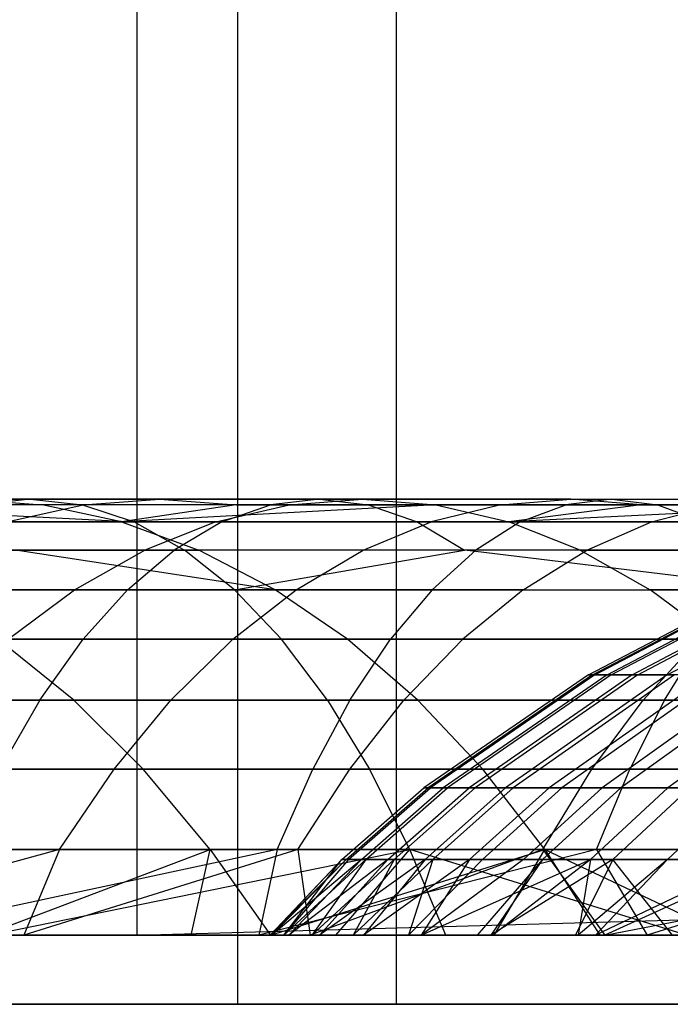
# Model space of a CAD drawing. Extents: x 0.1 to 12.1, y -6 to 6.
# Tile 107 of 181: x 7.819 to 8.117, y -0.9 to -0.449. Entities that reach past the tile are written whole.
import ezdxf

# ---------------------------------------------------------------- set-up
doc = ezdxf.new("R2010")
doc.units = 0
doc.header["$LTSCALE"] = 2.54
doc.layers.get('0').update_dxf_attribs({"linetype": 'CONTINUOUS'})

# ---------------------------------------------------------------- blocks, each defined once
blk = doc.blocks.new('DROPS_COLOR_C_STL')
at = {"color": 0}
for p, q in [((7.87289, -0.86832, 14.78861), (7.87289, 0.93168, 14.78861)), ((7.87289, -0.86832, 14.78861), (7.87289, 0.93168, 14.78861)), ((7.87289, -0.86832, 26.22777), (7.87289, 0.93168, 26.22777)), ((7.87289, -0.86832, 26.22777), (7.87289, 0.93168, 26.22777)), ((7.91901, -0.9, 26.81479), (7.91901, 0.9, 26.81479)), ((7.91901, -0.9, 26.81479), (7.91901, 0.9, 26.81479)), ((7.99192, -0.9, 36.02045), (7.99192, 0.9, 36.02045)), ((7.99192, -0.9, 36.02045), (7.99192, 0.9, 36.02045)), ((7.69348, -0.66832, 20.78634), (7.82402, -0.66832, 20.85)), ((7.69348, -0.66832, 20.78634), (7.82402, -0.66832, 20.85)), ((7.84785, -0.67094, 20.79934), (7.7187, -0.67094, 20.73635)), ((7.7187, -0.67094, 20.73635), (7.87159, -0.67882, 20.7489)), ((7.7187, -0.67094, 20.73635), (7.87159, -0.67882, 20.7489)), ((7.84785, -0.67094, 20.79934), (7.7187, -0.67094, 20.73635)), ((7.82933, -0.67094, 18.66084), (7.74249, -0.67094, 18.58326)), ((7.82933, -0.67094, 18.66084), (7.74249, -0.67094, 18.58326)), ((7.84809, -0.67094, 18.82228), (7.75614, -0.67094, 18.74559)), ((7.84809, -0.67094, 18.82228), (7.75614, -0.67094, 18.74559)), ((7.88324, -0.66832, 18.7787), (7.79274, -0.66832, 18.70322)), ((7.79274, -0.66832, 18.70322), (7.82933, -0.67094, 18.66084)), ((7.88324, -0.66832, 18.7787), (7.79274, -0.66832, 18.70322)), ((7.79274, -0.66832, 18.70322), (7.82933, -0.67094, 18.66084)), ((7.82402, -0.66832, 20.85), (7.80018, -0.67094, 20.90066)), ((7.82402, -0.66832, 20.85), (7.80018, -0.67094, 20.90066)), ((7.93404, -0.67094, 20.96144), (7.80018, -0.67094, 20.90066)), ((7.93404, -0.67094, 20.96144), (7.80018, -0.67094, 20.90066)), ((7.8131, -0.67882, 18.86567), (7.84809, -0.67094, 18.82228)), ((7.8131, -0.67882, 18.86567), (7.84809, -0.67094, 18.82228)), ((7.82402, -0.66832, 20.85), (7.95648, -0.66832, 20.91014)), ((7.82402, -0.66832, 20.85), (7.95648, -0.66832, 20.91014)), ((7.82402, -0.66832, 20.85), (7.84785, -0.67094, 20.79934)), ((7.82402, -0.66832, 20.85), (7.84785, -0.67094, 20.79934)), ((7.91839, -0.67094, 18.73512), (7.82933, -0.67094, 18.66084)), ((7.86577, -0.67882, 18.61866), (7.82933, -0.67094, 18.66084)), ((7.91839, -0.67094, 18.73512), (7.82933, -0.67094, 18.66084)), ((7.86577, -0.67882, 18.61866), (7.82933, -0.67094, 18.66084)), ((7.97892, -0.67094, 20.85885), (7.84785, -0.67094, 20.79934)), ((7.84785, -0.67094, 20.79934), (7.87159, -0.67882, 20.7489)), ((7.84785, -0.67094, 20.79934), (7.87159, -0.67882, 20.7489)), ((7.97892, -0.67094, 20.85885), (7.84785, -0.67094, 20.79934)), ((7.84809, -0.67094, 18.82228), (7.88324, -0.66832, 18.7787)), ((7.84809, -0.67094, 18.82228), (7.88324, -0.66832, 18.7787)), ((7.94258, -0.67094, 18.89582), (7.84809, -0.67094, 18.82228)), ((7.94258, -0.67094, 18.89582), (7.84809, -0.67094, 18.82228)), ((8.0099, -0.67094, 18.80634), (7.86577, -0.67882, 18.61866)), ((8.0099, -0.67094, 18.80634), (7.86577, -0.67882, 18.61866)), ((7.91839, -0.67094, 18.73512), (7.86577, -0.67882, 18.61866)), ((7.91839, -0.67094, 18.73512), (7.86577, -0.67882, 18.61866)), ((7.97624, -0.66832, 18.85108), (7.88324, -0.66832, 18.7787)), ((7.88324, -0.66832, 18.7787), (7.91839, -0.67094, 18.73512)), ((7.97624, -0.66832, 18.85108), (7.88324, -0.66832, 18.7787)), ((7.88324, -0.66832, 18.7787), (7.91839, -0.67094, 18.73512)), ((7.90907, -0.67882, 18.94036), (7.94258, -0.67094, 18.89582)), ((7.90907, -0.67882, 18.94036), (7.94258, -0.67094, 18.89582)), ((7.91171, -0.67882, 21.01251), (7.93404, -0.67094, 20.96144)), ((7.91171, -0.67882, 21.01251), (7.93404, -0.67094, 20.96144)), ((7.91839, -0.67094, 18.73512), (8.0099, -0.67094, 18.80634)), ((7.91839, -0.67094, 18.73512), (8.0099, -0.67094, 18.80634)), ((7.95648, -0.66832, 20.91014), (7.93404, -0.67094, 20.96144)), ((7.95648, -0.66832, 20.91014), (7.93404, -0.67094, 20.96144)), ((8.06954, -0.67094, 21.0185), (7.93404, -0.67094, 20.96144)), ((8.06954, -0.67094, 21.0185), (7.93404, -0.67094, 20.96144)), ((7.94258, -0.67094, 18.89582), (7.97624, -0.66832, 18.85108)), ((7.94258, -0.67094, 18.89582), (7.97624, -0.66832, 18.85108)), ((8.03973, -0.67094, 18.9663), (7.94258, -0.67094, 18.89582)), ((8.03973, -0.67094, 18.9663), (7.94258, -0.67094, 18.89582)), ((7.95648, -0.66832, 20.91014), (8.09056, -0.66832, 20.9666)), ((7.95648, -0.66832, 20.91014), (8.09056, -0.66832, 20.9666)), ((7.95648, -0.66832, 20.91014), (7.97892, -0.67094, 20.85885)), ((7.95648, -0.66832, 20.91014), (7.97892, -0.67094, 20.85885)), ((7.97624, -0.66832, 18.85108), (8.0099, -0.67094, 18.80634)), ((8.07186, -0.66832, 18.92045), (7.97624, -0.66832, 18.85108)), ((7.97624, -0.66832, 18.85108), (8.0099, -0.67094, 18.80634)), ((8.07186, -0.66832, 18.92045), (7.97624, -0.66832, 18.85108)), ((8.11158, -0.67094, 20.91471), (7.97892, -0.67094, 20.85885)), ((7.97892, -0.67094, 20.85885), (8.00126, -0.67882, 20.80778)), ((7.97892, -0.67094, 20.85885), (8.00126, -0.67882, 20.80778)), ((8.11158, -0.67094, 20.91471), (7.97892, -0.67094, 20.85885)), ((8.03973, -0.67094, 18.9663), (8.00774, -0.67882, 19.01195)), ((8.03973, -0.67094, 18.9663), (8.00774, -0.67882, 19.01195)), ((8.0099, -0.67094, 18.80634), (8.10399, -0.67094, 18.8746)), ((8.0099, -0.67094, 18.80634), (8.10399, -0.67094, 18.8746)), ((8.0099, -0.67094, 18.80634), (8.04341, -0.67882, 18.76179)), ((8.0099, -0.67094, 18.80634), (8.04341, -0.67882, 18.76179)), ((8.03973, -0.67094, 18.9663), (8.07186, -0.66832, 18.92045)), ((8.03973, -0.67094, 18.9663), (8.07186, -0.66832, 18.92045)), ((8.03973, -0.67094, 18.9663), (8.13921, -0.67094, 19.03349)), ((8.03973, -0.67094, 18.9663), (8.13921, -0.67094, 19.03349)), ((8.20033, -0.67094, 18.93967), (8.04341, -0.67882, 18.76179)), ((8.10399, -0.67094, 18.8746), (8.04341, -0.67882, 18.76179)), ((8.20033, -0.67094, 18.93967), (8.04341, -0.67882, 18.76179)), ((8.10399, -0.67094, 18.8746), (8.04341, -0.67882, 18.76179)), ((8.04861, -0.67882, 21.07016), (8.06954, -0.67094, 21.0185)), ((8.04861, -0.67882, 21.07016), (8.06954, -0.67094, 21.0185)), ((8.09056, -0.66832, 20.9666), (8.06954, -0.67094, 21.0185)), ((8.09056, -0.66832, 20.9666), (8.06954, -0.67094, 21.0185)), ((8.20694, -0.67094, 21.07194), (8.06954, -0.67094, 21.0185)), ((8.20694, -0.67094, 21.07194), (8.06954, -0.67094, 21.0185)), ((8.10399, -0.67094, 18.8746), (8.07186, -0.66832, 18.92045)), ((8.07186, -0.66832, 18.92045), (8.16977, -0.66832, 18.98658)), ((8.07186, -0.66832, 18.92045), (8.16977, -0.66832, 18.98658)), ((8.10399, -0.67094, 18.8746), (8.07186, -0.66832, 18.92045)), ((8.09056, -0.66832, 20.9666), (8.22653, -0.66832, 21.01948)), ((8.09056, -0.66832, 20.9666), (8.22653, -0.66832, 21.01948)), ((8.09056, -0.66832, 20.9666), (8.11158, -0.67094, 20.91471)), ((8.09056, -0.66832, 20.9666), (8.11158, -0.67094, 20.91471)), ((8.10399, -0.67094, 18.8746), (8.20033, -0.67094, 18.93967)), ((8.10399, -0.67094, 18.8746), (8.20033, -0.67094, 18.93967)), ((8.10878, -0.67882, 19.08019), (8.13921, -0.67094, 19.03349)), ((8.10878, -0.67882, 19.08019), (8.13921, -0.67094, 19.03349)), ((8.24611, -0.67094, 20.96703), (8.11158, -0.67094, 20.91471)), ((8.11158, -0.67094, 20.91471), (8.13251, -0.67882, 20.86305)), ((8.11158, -0.67094, 20.91471), (8.13251, -0.67882, 20.86305)), ((8.24611, -0.67094, 20.96703), (8.11158, -0.67094, 20.91471)), ((7.61777, -0.67882, 20.62078), (7.87159, -0.67882, 20.7489)), ((7.61777, -0.67882, 20.62078), (7.87159, -0.67882, 20.7489)), ((7.77645, -0.67882, 20.9511), (7.91171, -0.67882, 21.01251)), ((7.77645, -0.67882, 20.9511), (7.91171, -0.67882, 21.01251)), ((7.86577, -0.67882, 18.61866), (7.78033, -0.67882, 18.54232)), ((7.86577, -0.67882, 18.61866), (7.78033, -0.67882, 18.54232)), ((7.90907, -0.67882, 18.94036), (7.8131, -0.67882, 18.86567)), ((7.90907, -0.67882, 18.94036), (7.8131, -0.67882, 18.86567)), ((8.04341, -0.67882, 18.76179), (7.86577, -0.67882, 18.61866)), ((7.86577, -0.67882, 18.61866), (7.90125, -0.69175, 18.57757)), ((8.04341, -0.67882, 18.76179), (7.86577, -0.67882, 18.61866)), ((7.86577, -0.67882, 18.61866), (7.90125, -0.69175, 18.57757)), ((7.87159, -0.67882, 20.7489), (8.00126, -0.67882, 20.80778)), ((7.87159, -0.67882, 20.7489), (8.00126, -0.67882, 20.80778)), ((7.87159, -0.67882, 20.7489), (7.8947, -0.69175, 20.69978)), ((7.87159, -0.67882, 20.7489), (7.8947, -0.69175, 20.69978)), ((7.90907, -0.67882, 18.94036), (7.87643, -0.69175, 18.98374)), ((7.90907, -0.67882, 18.94036), (7.87643, -0.69175, 18.98374)), ((7.91171, -0.67882, 21.01251), (7.88995, -0.69175, 21.06225)), ((7.91171, -0.67882, 21.01251), (7.88995, -0.69175, 21.06225)), ((7.90907, -0.67882, 18.94036), (8.00774, -0.67882, 19.01195)), ((7.90907, -0.67882, 18.94036), (8.00774, -0.67882, 19.01195)), ((7.91171, -0.67882, 21.01251), (8.04861, -0.67882, 21.07016)), ((7.91171, -0.67882, 21.01251), (8.04861, -0.67882, 21.07016)), ((7.97659, -0.69175, 19.05641), (8.00774, -0.67882, 19.01195)), ((7.97659, -0.69175, 19.05641), (8.00774, -0.67882, 19.01195)), ((8.00126, -0.67882, 20.80778), (8.13251, -0.67882, 20.86305)), ((8.00126, -0.67882, 20.80778), (8.13251, -0.67882, 20.86305)), ((8.00126, -0.67882, 20.80778), (8.02301, -0.69175, 20.75804)), ((8.00126, -0.67882, 20.80778), (8.02301, -0.69175, 20.75804)), ((8.10878, -0.67882, 19.08019), (8.00774, -0.67882, 19.01195)), ((8.10878, -0.67882, 19.08019), (8.00774, -0.67882, 19.01195)), ((8.04861, -0.67882, 21.07016), (8.02823, -0.69175, 21.12048)), ((8.04861, -0.67882, 21.07016), (8.02823, -0.69175, 21.12048)), ((8.07604, -0.69175, 18.71841), (8.04341, -0.67882, 18.76179)), ((8.04341, -0.67882, 18.76179), (8.23076, -0.67882, 18.89297)), ((8.04341, -0.67882, 18.76179), (8.23076, -0.67882, 18.89297)), ((8.07604, -0.69175, 18.71841), (8.04341, -0.67882, 18.76179)), ((8.04861, -0.67882, 21.07016), (8.18745, -0.67882, 21.12416)), ((8.04861, -0.67882, 21.07016), (8.18745, -0.67882, 21.12416)), ((8.07914, -0.69175, 19.12567), (8.10878, -0.67882, 19.08019)), ((8.07914, -0.69175, 19.12567), (8.10878, -0.67882, 19.08019)), ((8.21247, -0.67882, 19.14525), (8.10878, -0.67882, 19.08019)), ((8.21247, -0.67882, 19.14525), (8.10878, -0.67882, 19.08019)), ((7.8947, -0.69175, 20.69978), (7.64354, -0.69175, 20.573)), ((7.8947, -0.69175, 20.69978), (7.64354, -0.69175, 20.573)), ((7.88995, -0.69175, 21.06225), (7.75334, -0.69175, 21.00022)), ((7.88995, -0.69175, 21.06225), (7.75334, -0.69175, 21.00022)), ((7.77902, -0.69175, 18.90793), (7.87643, -0.69175, 18.98374)), ((7.77902, -0.69175, 18.90793), (7.87643, -0.69175, 18.98374)), ((7.93624, -0.70994, 18.53705), (7.81718, -0.69175, 18.50246)), ((7.81718, -0.69175, 18.50246), (7.90125, -0.69175, 18.57757)), ((7.81718, -0.69175, 18.50246), (7.90125, -0.69175, 18.57757)), ((7.93624, -0.70994, 18.53705), (7.81718, -0.69175, 18.50246)), ((7.84424, -0.70994, 19.02652), (7.87643, -0.69175, 18.98374)), ((7.84424, -0.70994, 19.02652), (7.87643, -0.69175, 18.98374)), ((7.8685, -0.70994, 21.1113), (7.88995, -0.69175, 21.06225)), ((7.8685, -0.70994, 21.1113), (7.88995, -0.69175, 21.06225)), ((7.97659, -0.69175, 19.05641), (7.87643, -0.69175, 18.98374)), ((7.97659, -0.69175, 19.05641), (7.87643, -0.69175, 18.98374)), ((8.02823, -0.69175, 21.12048), (7.88995, -0.69175, 21.06225)), ((8.02823, -0.69175, 21.12048), (7.88995, -0.69175, 21.06225)), ((7.91749, -0.70994, 20.65133), (7.8947, -0.69175, 20.69978)), ((7.91749, -0.70994, 20.65133), (7.8947, -0.69175, 20.69978)), ((8.02301, -0.69175, 20.75804), (7.8947, -0.69175, 20.69978)), ((8.02301, -0.69175, 20.75804), (7.8947, -0.69175, 20.69978)), ((8.07604, -0.69175, 18.71841), (7.90125, -0.69175, 18.57757)), ((8.07604, -0.69175, 18.71841), (7.90125, -0.69175, 18.57757)), ((7.93624, -0.70994, 18.53705), (7.90125, -0.69175, 18.57757)), ((7.93624, -0.70994, 18.53705), (7.90125, -0.69175, 18.57757)), ((7.91749, -0.70994, 20.65133), (8.02301, -0.69175, 20.75804)), ((7.91749, -0.70994, 20.65133), (8.02301, -0.69175, 20.75804)), ((7.94587, -0.70994, 19.10025), (7.97659, -0.69175, 19.05641)), ((7.94587, -0.70994, 19.10025), (7.97659, -0.69175, 19.05641)), ((8.07914, -0.69175, 19.12567), (7.97659, -0.69175, 19.05641)), ((8.07914, -0.69175, 19.12567), (7.97659, -0.69175, 19.05641)), ((8.00813, -0.70994, 21.1701), (8.02823, -0.69175, 21.12048)), ((8.00813, -0.70994, 21.1701), (8.02823, -0.69175, 21.12048)), ((8.17299, -0.70994, 20.76311), (8.02301, -0.69175, 20.75804)), ((8.17299, -0.70994, 20.76311), (8.02301, -0.69175, 20.75804)), ((8.15289, -0.69175, 20.81273), (8.02301, -0.69175, 20.75804)), ((8.15289, -0.69175, 20.81273), (8.02301, -0.69175, 20.75804)), ((8.16846, -0.69175, 21.17501), (8.02823, -0.69175, 21.12048)), ((8.16846, -0.69175, 21.17501), (8.02823, -0.69175, 21.12048)), ((8.04992, -0.70994, 19.17052), (8.07914, -0.69175, 19.12567)), ((8.04992, -0.70994, 19.17052), (8.07914, -0.69175, 19.12567)), ((8.07604, -0.69175, 18.71841), (8.2604, -0.69175, 18.84749)), ((8.07604, -0.69175, 18.71841), (8.2604, -0.69175, 18.84749)), ((8.07604, -0.69175, 18.71841), (8.10823, -0.70994, 18.67563)), ((8.07604, -0.69175, 18.71841), (8.10823, -0.70994, 18.67563)), ((8.18439, -0.69175, 19.19171), (8.07914, -0.69175, 19.12567)), ((8.18439, -0.69175, 19.19171), (8.07914, -0.69175, 19.12567)), ((7.66895, -0.70994, 20.52588), (7.91749, -0.70994, 20.65133)), ((7.66895, -0.70994, 20.52588), (7.91749, -0.70994, 20.65133)), ((7.73055, -0.70994, 21.04867), (7.8685, -0.70994, 21.1113)), ((7.73055, -0.70994, 21.04867), (7.8685, -0.70994, 21.1113)), ((7.84424, -0.70994, 19.02652), (7.74541, -0.70994, 18.9496)), ((7.84424, -0.70994, 19.02652), (7.74541, -0.70994, 18.9496)), ((7.77339, -0.70994, 18.38646), (7.93624, -0.70994, 18.53705)), ((7.77339, -0.70994, 18.38646), (7.93624, -0.70994, 18.53705)), ((7.81376, -0.73264, 19.06704), (7.84424, -0.70994, 19.02652)), ((7.81376, -0.73264, 19.06704), (7.84424, -0.70994, 19.02652)), ((7.94587, -0.70994, 19.10025), (7.84424, -0.70994, 19.02652)), ((7.94587, -0.70994, 19.10025), (7.84424, -0.70994, 19.02652)), ((7.8685, -0.70994, 21.1113), (7.84818, -0.73264, 21.15776)), ((7.8685, -0.70994, 21.1113), (7.84818, -0.73264, 21.15776)), ((7.8685, -0.70994, 21.1113), (8.00813, -0.70994, 21.1701)), ((7.8685, -0.70994, 21.1113), (8.00813, -0.70994, 21.1701)), ((7.91677, -0.73264, 19.14177), (7.94587, -0.70994, 19.10025)), ((7.91677, -0.73264, 19.14177), (7.94587, -0.70994, 19.10025)), ((7.91749, -0.70994, 20.65133), (8.17299, -0.70994, 20.76311)), ((7.91749, -0.70994, 20.65133), (8.17299, -0.70994, 20.76311)), ((7.91749, -0.70994, 20.65133), (7.93908, -0.73264, 20.60545)), ((7.91749, -0.70994, 20.65133), (7.93908, -0.73264, 20.60545)), ((7.96938, -0.73264, 18.49867), (7.93624, -0.70994, 18.53705)), ((7.93624, -0.70994, 18.53705), (8.10823, -0.70994, 18.67563)), ((7.96938, -0.73264, 18.49867), (7.93624, -0.70994, 18.53705)), ((7.93624, -0.70994, 18.53705), (8.10823, -0.70994, 18.67563)), ((8.04992, -0.70994, 19.17052), (7.94587, -0.70994, 19.10025)), ((8.04992, -0.70994, 19.17052), (7.94587, -0.70994, 19.10025)), ((8.00813, -0.70994, 21.1701), (7.98909, -0.73264, 21.2171)), ((8.00813, -0.70994, 21.1701), (7.98909, -0.73264, 21.2171)), ((8.00813, -0.70994, 21.1701), (8.14973, -0.70994, 21.22517)), ((8.00813, -0.70994, 21.1701), (8.14973, -0.70994, 21.22517)), ((8.04992, -0.70994, 19.17052), (8.02224, -0.73264, 19.21301)), ((8.04992, -0.70994, 19.17052), (8.02224, -0.73264, 19.21301)), ((8.04992, -0.70994, 19.17052), (8.1567, -0.70994, 19.23753)), ((8.04992, -0.70994, 19.17052), (8.1567, -0.70994, 19.23753)), ((8.28962, -0.70994, 18.80263), (8.10823, -0.70994, 18.67563)), ((8.13871, -0.73264, 18.63511), (8.10823, -0.70994, 18.67563)), ((8.28962, -0.70994, 18.80263), (8.10823, -0.70994, 18.67563)), ((8.13871, -0.73264, 18.63511), (8.10823, -0.70994, 18.67563)), ((8.0799, -0.74899, 16.0442), (8.12431, -0.72572, 16.04443)), ((8.0799, -0.74899, 16.0442), (8.12431, -0.72572, 16.04443)), ((8.08177, -0.74899, 16.14137), (8.12614, -0.72572, 16.13944)), ((8.08177, -0.74899, 16.14137), (8.12614, -0.72572, 16.13944)), ((8.08277, -0.74899, 15.9478), (8.12712, -0.72572, 15.95017)), ((8.08277, -0.74899, 15.9478), (8.12712, -0.72572, 15.95017)), ((8.08842, -0.74899, 16.23832), (8.13265, -0.72572, 16.23424)), ((8.08842, -0.74899, 16.23832), (8.13265, -0.72572, 16.23424)), ((8.09031, -0.74899, 15.85166), (8.13449, -0.72572, 15.85616)), ((8.09031, -0.74899, 15.85166), (8.13449, -0.72572, 15.85616)), ((8.09986, -0.74899, 16.33523), (8.14383, -0.72572, 16.32899)), ((8.09986, -0.74899, 16.33523), (8.14383, -0.72572, 16.32899)), ((8.10252, -0.74899, 15.75567), (8.14643, -0.72572, 15.7623)), ((8.10252, -0.74899, 15.75567), (8.14643, -0.72572, 15.7623)), ((8.11599, -0.74899, 16.43147), (8.1596, -0.72572, 16.4231)), ((8.11599, -0.74899, 16.43147), (8.1596, -0.72572, 16.4231)), ((7.93908, -0.73264, 20.60545), (7.69302, -0.73264, 20.48125)), ((7.93908, -0.73264, 20.60545), (7.69302, -0.73264, 20.48125)), ((7.84818, -0.73264, 21.15776), (7.70896, -0.73264, 21.09455)), ((7.84818, -0.73264, 21.15776), (7.70896, -0.73264, 21.09455)), ((7.80905, -0.73264, 18.35041), (7.96938, -0.73264, 18.49867)), ((7.84382, -0.7606, 18.31526), (7.80905, -0.73264, 18.35041)), ((7.80905, -0.73264, 18.35041), (7.96938, -0.73264, 18.49867)), ((7.84382, -0.7606, 18.31526), (7.80905, -0.73264, 18.35041)), ((7.91677, -0.73264, 19.14177), (7.81376, -0.73264, 19.06704)), ((7.91677, -0.73264, 19.14177), (7.81376, -0.73264, 19.06704)), ((7.82836, -0.7606, 21.20306), (7.84818, -0.73264, 21.15776)), ((7.82836, -0.7606, 21.20306), (7.84818, -0.73264, 21.15776)), ((7.98909, -0.73264, 21.2171), (7.84818, -0.73264, 21.15776)), ((7.98909, -0.73264, 21.2171), (7.84818, -0.73264, 21.15776)), ((7.91677, -0.73264, 19.14177), (7.88839, -0.7606, 19.18227)), ((7.91677, -0.73264, 19.14177), (7.88839, -0.7606, 19.18227)), ((7.91677, -0.73264, 19.14177), (8.02224, -0.73264, 19.21301)), ((7.91677, -0.73264, 19.14177), (8.02224, -0.73264, 19.21301)), ((7.96013, -0.7606, 20.56071), (7.93908, -0.73264, 20.60545)), ((8.19202, -0.73264, 20.71611), (7.93908, -0.73264, 20.60545)), ((7.96013, -0.7606, 20.56071), (7.93908, -0.73264, 20.60545)), ((8.19202, -0.73264, 20.71611), (7.93908, -0.73264, 20.60545)), ((7.96938, -0.73264, 18.49867), (8.13871, -0.73264, 18.63511)), ((8.0017, -0.7606, 18.46125), (7.96938, -0.73264, 18.49867)), ((7.96938, -0.73264, 18.49867), (8.13871, -0.73264, 18.63511)), ((8.0017, -0.7606, 18.46125), (7.96938, -0.73264, 18.49867)), ((7.97052, -0.7606, 21.26293), (7.98909, -0.73264, 21.2171)), ((7.97052, -0.7606, 21.26293), (7.98909, -0.73264, 21.2171)), ((8.13199, -0.73264, 21.27267), (7.98909, -0.73264, 21.2171)), ((8.13199, -0.73264, 21.27267), (7.98909, -0.73264, 21.2171)), ((7.99524, -0.7606, 19.25443), (8.02224, -0.73264, 19.21301)), ((7.99524, -0.7606, 19.25443), (8.02224, -0.73264, 19.21301)), ((8.13048, -0.73264, 19.28092), (8.02224, -0.73264, 19.21301)), ((8.13048, -0.73264, 19.28092), (8.02224, -0.73264, 19.21301)), ((8.1049, -0.7606, 19.32324), (8.13048, -0.73264, 19.28092)), ((8.1049, -0.7606, 19.32324), (8.13048, -0.73264, 19.28092)), ((8.1147, -0.7606, 21.319), (8.13199, -0.73264, 21.27267)), ((8.1147, -0.7606, 21.319), (8.13199, -0.73264, 21.27267)), ((8.0799, -0.74899, 16.0442), (8.00442, -0.80073, 16.04382)), ((8.0799, -0.74899, 16.0442), (8.00442, -0.80073, 16.04382)), ((8.08177, -0.74899, 16.14137), (8.00636, -0.80073, 16.14466)), ((8.08177, -0.74899, 16.14137), (8.00636, -0.80073, 16.14466)), ((8.08277, -0.74899, 15.9478), (8.0074, -0.80073, 15.94378)), ((8.08277, -0.74899, 15.9478), (8.0074, -0.80073, 15.94378)), ((8.08842, -0.74899, 16.23832), (8.01327, -0.80073, 16.24527)), ((8.08842, -0.74899, 16.23832), (8.01327, -0.80073, 16.24527)), ((8.09031, -0.74899, 15.85166), (8.01522, -0.80073, 15.84401)), ((8.09031, -0.74899, 15.85166), (8.01522, -0.80073, 15.84401)), ((8.09986, -0.74899, 16.33523), (8.02513, -0.80073, 16.34583)), ((8.09986, -0.74899, 16.33523), (8.02513, -0.80073, 16.34583)), ((8.10252, -0.74899, 15.75567), (8.02789, -0.80073, 15.7444)), ((8.10252, -0.74899, 15.75567), (8.02789, -0.80073, 15.7444)), ((8.11599, -0.74899, 16.43147), (8.04187, -0.80073, 16.4457)), ((8.11599, -0.74899, 16.43147), (8.04187, -0.80073, 16.4457)), ((8.11932, -0.74899, 15.66038), (8.04533, -0.80073, 15.64552)), ((8.11932, -0.74899, 15.66038), (8.04533, -0.80073, 15.64552)), ((8.13532, -0.74899, 16.52087), (8.06193, -0.80073, 16.53848)), ((8.13532, -0.74899, 16.52087), (8.06193, -0.80073, 16.53848)), ((8.14083, -0.74899, 15.56537), (8.06765, -0.80073, 15.54692)), ((8.14083, -0.74899, 15.56537), (8.06765, -0.80073, 15.54692)), ((8.08177, -0.74899, 16.14137), (8.0799, -0.74899, 16.0442)), ((8.0799, -0.74899, 16.0442), (8.08277, -0.74899, 15.9478)), ((8.0799, -0.74899, 16.0442), (8.08277, -0.74899, 15.9478)), ((8.08177, -0.74899, 16.14137), (8.0799, -0.74899, 16.0442)), ((8.08842, -0.74899, 16.23832), (8.08177, -0.74899, 16.14137)), ((8.08842, -0.74899, 16.23832), (8.08177, -0.74899, 16.14137)), ((8.08277, -0.74899, 15.9478), (8.09031, -0.74899, 15.85166)), ((8.08277, -0.74899, 15.9478), (8.09031, -0.74899, 15.85166)), ((8.15868, -0.74899, 16.6093), (8.08618, -0.80073, 16.63024)), ((8.15868, -0.74899, 16.6093), (8.08618, -0.80073, 16.63024)), ((8.09986, -0.74899, 16.33523), (8.08842, -0.74899, 16.23832)), ((8.09986, -0.74899, 16.33523), (8.08842, -0.74899, 16.23832)), ((8.09031, -0.74899, 15.85166), (8.10252, -0.74899, 15.75567)), ((8.09031, -0.74899, 15.85166), (8.10252, -0.74899, 15.75567)), ((8.16689, -0.74899, 15.47151), (8.0947, -0.80073, 15.44952)), ((8.16689, -0.74899, 15.47151), (8.0947, -0.80073, 15.44952)), ((8.11599, -0.74899, 16.43147), (8.09986, -0.74899, 16.33523)), ((8.11599, -0.74899, 16.43147), (8.09986, -0.74899, 16.33523)), ((8.10252, -0.74899, 15.75567), (8.11932, -0.74899, 15.66038)), ((8.10252, -0.74899, 15.75567), (8.11932, -0.74899, 15.66038)), ((8.13532, -0.74899, 16.52087), (8.11599, -0.74899, 16.43147)), ((8.13532, -0.74899, 16.52087), (8.11599, -0.74899, 16.43147)), ((8.18775, -0.74899, 16.70165), (8.11634, -0.80073, 16.72608)), ((8.18775, -0.74899, 16.70165), (8.11634, -0.80073, 16.72608)), ((7.68791, -0.7606, 21.13929), (7.82836, -0.7606, 21.20306)), ((7.68791, -0.7606, 21.13929), (7.82836, -0.7606, 21.20306)), ((7.84382, -0.7606, 18.31526), (7.69576, -0.7606, 18.15836)), ((7.84382, -0.7606, 18.31526), (7.69576, -0.7606, 18.15836)), ((7.71649, -0.7606, 20.43773), (7.96013, -0.7606, 20.56071)), ((7.71649, -0.7606, 20.43773), (7.96013, -0.7606, 20.56071)), ((7.78403, -0.7606, 19.10655), (7.88839, -0.7606, 19.18227)), ((7.78403, -0.7606, 19.10655), (7.88839, -0.7606, 19.18227)), ((7.82836, -0.7606, 21.20306), (7.81017, -0.79219, 21.24464)), ((7.82836, -0.7606, 21.20306), (7.81017, -0.79219, 21.24464)), ((7.82836, -0.7606, 21.20306), (7.97052, -0.7606, 21.26293)), ((7.82836, -0.7606, 21.20306), (7.97052, -0.7606, 21.26293)), ((8.0017, -0.7606, 18.46125), (7.84382, -0.7606, 18.31526)), ((7.84382, -0.7606, 18.31526), (7.87574, -0.79219, 18.28299)), ((7.84382, -0.7606, 18.31526), (7.87574, -0.79219, 18.28299)), ((8.0017, -0.7606, 18.46125), (7.84382, -0.7606, 18.31526)), ((7.86235, -0.79219, 19.21943), (7.88839, -0.7606, 19.18227)), ((7.86235, -0.79219, 19.21943), (7.88839, -0.7606, 19.18227)), ((7.99524, -0.7606, 19.25443), (7.88839, -0.7606, 19.18227)), ((7.99524, -0.7606, 19.25443), (7.88839, -0.7606, 19.18227)), ((7.97052, -0.7606, 21.26293), (7.95349, -0.79219, 21.30499)), ((7.97052, -0.7606, 21.26293), (7.95349, -0.79219, 21.30499)), ((7.96013, -0.7606, 20.56071), (8.21059, -0.7606, 20.67028)), ((7.96013, -0.7606, 20.56071), (8.21059, -0.7606, 20.67028)), ((7.96013, -0.7606, 20.56071), (7.97945, -0.79219, 20.51964)), ((7.96013, -0.7606, 20.56071), (7.97945, -0.79219, 20.51964)), ((7.97047, -0.79219, 19.29245), (7.99524, -0.7606, 19.25443)), ((7.97047, -0.79219, 19.29245), (7.99524, -0.7606, 19.25443)), ((7.97052, -0.7606, 21.26293), (8.1147, -0.7606, 21.319)), ((7.97052, -0.7606, 21.26293), (8.1147, -0.7606, 21.319)), ((8.1049, -0.7606, 19.32324), (7.99524, -0.7606, 19.25443)), ((8.1049, -0.7606, 19.32324), (7.99524, -0.7606, 19.25443)), ((8.16844, -0.7606, 18.5956), (8.0017, -0.7606, 18.46125)), ((8.0017, -0.7606, 18.46125), (8.03137, -0.79219, 18.4269)), ((8.0017, -0.7606, 18.46125), (8.03137, -0.79219, 18.4269)), ((8.16844, -0.7606, 18.5956), (8.0017, -0.7606, 18.46125)), ((8.08143, -0.79219, 19.36208), (8.1049, -0.7606, 19.32324)), ((8.08143, -0.79219, 19.36208), (8.1049, -0.7606, 19.32324)), ((8.1147, -0.7606, 21.319), (8.09882, -0.79219, 21.36152)), ((8.1147, -0.7606, 21.319), (8.09882, -0.79219, 21.36152)), ((8.21682, -0.7606, 19.38832), (8.1049, -0.7606, 19.32324)), ((8.21682, -0.7606, 19.38832), (8.1049, -0.7606, 19.32324)), ((8.1147, -0.7606, 21.319), (8.26036, -0.7606, 21.37107)), ((8.1147, -0.7606, 21.319), (8.26036, -0.7606, 21.37107)), ((7.72979, -0.79219, 18.12834), (7.87574, -0.79219, 18.28299)), ((7.72979, -0.79219, 18.12834), (7.87574, -0.79219, 18.28299)), ((7.97945, -0.79219, 20.51964), (7.73803, -0.79219, 20.39778)), ((7.97945, -0.79219, 20.51964), (7.73803, -0.79219, 20.39778)), ((7.86235, -0.79219, 19.21943), (7.75675, -0.79219, 19.14282)), ((7.86235, -0.79219, 19.21943), (7.75675, -0.79219, 19.14282)), ((7.95349, -0.79219, 21.30499), (7.81017, -0.79219, 21.24464)), ((7.95349, -0.79219, 21.30499), (7.81017, -0.79219, 21.24464)), ((7.83733, -0.82903, 19.25513), (7.86235, -0.79219, 19.21943)), ((7.83733, -0.82903, 19.25513), (7.86235, -0.79219, 19.21943)), ((7.97047, -0.79219, 19.29245), (7.86235, -0.79219, 19.21943)), ((7.97047, -0.79219, 19.29245), (7.86235, -0.79219, 19.21943)), ((7.87574, -0.79219, 18.28299), (8.03137, -0.79219, 18.4269)), ((7.90639, -0.82903, 18.252), (7.87574, -0.79219, 18.28299)), ((7.87574, -0.79219, 18.28299), (8.03137, -0.79219, 18.4269)), ((7.90639, -0.82903, 18.252), (7.87574, -0.79219, 18.28299)), ((7.93712, -0.82903, 21.3454), (7.95349, -0.79219, 21.30499)), ((7.93712, -0.82903, 21.3454), (7.95349, -0.79219, 21.30499)), ((7.94667, -0.82903, 19.32897), (7.97047, -0.79219, 19.29245)), ((7.94667, -0.82903, 19.32897), (7.97047, -0.79219, 19.29245)), ((8.09882, -0.79219, 21.36152), (7.95349, -0.79219, 21.30499)), ((8.09882, -0.79219, 21.36152), (7.95349, -0.79219, 21.30499)), ((8.08143, -0.79219, 19.36208), (7.97047, -0.79219, 19.29245)), ((8.08143, -0.79219, 19.36208), (7.97047, -0.79219, 19.29245)), ((7.99801, -0.82903, 20.4802), (7.97945, -0.79219, 20.51964)), ((8.22763, -0.79219, 20.62822), (7.97945, -0.79219, 20.51964)), ((7.99801, -0.82903, 20.4802), (7.97945, -0.79219, 20.51964)), ((8.22763, -0.79219, 20.62822), (7.97945, -0.79219, 20.51964)), ((8.03137, -0.79219, 18.4269), (8.19573, -0.79219, 18.55934)), ((8.05986, -0.82903, 18.39391), (8.03137, -0.79219, 18.4269)), ((8.03137, -0.79219, 18.4269), (8.19573, -0.79219, 18.55934)), ((8.05986, -0.82903, 18.39391), (8.03137, -0.79219, 18.4269)), ((8.05889, -0.82903, 19.39939), (8.08143, -0.79219, 19.36208)), ((8.05889, -0.82903, 19.39939), (8.08143, -0.79219, 19.36208)), ((8.19468, -0.79219, 19.42793), (8.08143, -0.79219, 19.36208)), ((8.19468, -0.79219, 19.42793), (8.08143, -0.79219, 19.36208)), ((8.08358, -0.82903, 21.40235), (8.09882, -0.79219, 21.36152)), ((8.08358, -0.82903, 21.40235), (8.09882, -0.79219, 21.36152)), ((8.24566, -0.79219, 21.414), (8.09882, -0.79219, 21.36152)), ((8.24566, -0.79219, 21.414), (8.09882, -0.79219, 21.36152)), ((7.96684, -0.83362, 16.04363), (8.00442, -0.80073, 16.04382)), ((7.96684, -0.83362, 16.04363), (8.00442, -0.80073, 16.04382)), ((7.96882, -0.83362, 16.14629), (8.00636, -0.80073, 16.14466)), ((7.96882, -0.83362, 16.14629), (8.00636, -0.80073, 16.14466)), ((7.96987, -0.83362, 15.94178), (8.0074, -0.80073, 15.94378)), ((7.96987, -0.83362, 15.94178), (8.0074, -0.80073, 15.94378)), ((7.97584, -0.83362, 16.24872), (8.01327, -0.80073, 16.24527)), ((7.97584, -0.83362, 16.24872), (8.01327, -0.80073, 16.24527)), ((7.97784, -0.83362, 15.8402), (8.01522, -0.80073, 15.84401)), ((7.97784, -0.83362, 15.8402), (8.01522, -0.80073, 15.84401)), ((7.98792, -0.83362, 16.35111), (8.02513, -0.80073, 16.34583)), ((7.98792, -0.83362, 16.35111), (8.02513, -0.80073, 16.34583)), ((7.99073, -0.83362, 15.73879), (8.02789, -0.80073, 15.7444)), ((7.99073, -0.83362, 15.73879), (8.02789, -0.80073, 15.7444)), ((8.00442, -0.80073, 16.04382), (8.00636, -0.80073, 16.14466)), ((8.0074, -0.80073, 15.94378), (8.00442, -0.80073, 16.04382)), ((8.0074, -0.80073, 15.94378), (8.00442, -0.80073, 16.04382)), ((8.00442, -0.80073, 16.04382), (8.00636, -0.80073, 16.14466)), ((8.00496, -0.83362, 16.45279), (8.04187, -0.80073, 16.4457)), ((8.00496, -0.83362, 16.45279), (8.04187, -0.80073, 16.4457)), ((8.00636, -0.80073, 16.14466), (8.01327, -0.80073, 16.24527)), ((8.00636, -0.80073, 16.14466), (8.01327, -0.80073, 16.24527)), ((8.01522, -0.80073, 15.84401), (8.0074, -0.80073, 15.94378)), ((8.01522, -0.80073, 15.84401), (8.0074, -0.80073, 15.94378)), ((8.00848, -0.83362, 15.63812), (8.04533, -0.80073, 15.64552)), ((8.00848, -0.83362, 15.63812), (8.04533, -0.80073, 15.64552)), ((8.01327, -0.80073, 16.24527), (8.02513, -0.80073, 16.34583)), ((8.01327, -0.80073, 16.24527), (8.02513, -0.80073, 16.34583)), ((8.02789, -0.80073, 15.7444), (8.01522, -0.80073, 15.84401)), ((8.02789, -0.80073, 15.7444), (8.01522, -0.80073, 15.84401)), ((8.02513, -0.80073, 16.34583), (8.04187, -0.80073, 16.4457)), ((8.02513, -0.80073, 16.34583), (8.04187, -0.80073, 16.4457)), ((8.02539, -0.83362, 16.54724), (8.06193, -0.80073, 16.53848)), ((8.02539, -0.83362, 16.54724), (8.06193, -0.80073, 16.53848)), ((8.04533, -0.80073, 15.64552), (8.02789, -0.80073, 15.7444)), ((8.04533, -0.80073, 15.64552), (8.02789, -0.80073, 15.7444)), ((8.03121, -0.83362, 15.53774), (8.06765, -0.80073, 15.54692)), ((8.03121, -0.83362, 15.53774), (8.06765, -0.80073, 15.54692)), ((8.04187, -0.80073, 16.4457), (8.06193, -0.80073, 16.53848)), ((8.04187, -0.80073, 16.4457), (8.06193, -0.80073, 16.53848)), ((8.06765, -0.80073, 15.54692), (8.04533, -0.80073, 15.64552)), ((8.06765, -0.80073, 15.54692), (8.04533, -0.80073, 15.64552)), ((8.05007, -0.83362, 16.64067), (8.08618, -0.80073, 16.63024)), ((8.05007, -0.83362, 16.64067), (8.08618, -0.80073, 16.63024)), ((8.05875, -0.83362, 15.43857), (8.0947, -0.80073, 15.44952)), ((8.05875, -0.83362, 15.43857), (8.0947, -0.80073, 15.44952)), ((8.06193, -0.80073, 16.53848), (8.08618, -0.80073, 16.63024)), ((8.06193, -0.80073, 16.53848), (8.08618, -0.80073, 16.63024)), ((8.0947, -0.80073, 15.44952), (8.06765, -0.80073, 15.54692)), ((8.0947, -0.80073, 15.44952), (8.06765, -0.80073, 15.54692)), ((8.08078, -0.83362, 16.73824), (8.11634, -0.80073, 16.72608)), ((8.08078, -0.83362, 16.73824), (8.11634, -0.80073, 16.72608)), ((8.08618, -0.80073, 16.63024), (8.11634, -0.80073, 16.72608)), ((8.08618, -0.80073, 16.63024), (8.11634, -0.80073, 16.72608)), ((8.09101, -0.83362, 15.34095), (8.12639, -0.80073, 15.35364)), ((8.09101, -0.83362, 15.34095), (8.12639, -0.80073, 15.35364)), ((8.12639, -0.80073, 15.35364), (8.0947, -0.80073, 15.44952)), ((8.12639, -0.80073, 15.35364), (8.0947, -0.80073, 15.44952)), ((8.11614, -0.83362, 16.83421), (8.15107, -0.80073, 16.82034)), ((8.11614, -0.83362, 16.83421), (8.15107, -0.80073, 16.82034)), ((8.11634, -0.80073, 16.72608), (8.15107, -0.80073, 16.82034)), ((8.11634, -0.80073, 16.72608), (8.15107, -0.80073, 16.82034)), ((7.83733, -0.82903, 19.25513), (7.69335, -0.86832, 19.19783)), ((7.83733, -0.82903, 19.25513), (7.69335, -0.86832, 19.19783)), ((7.83733, -0.82903, 19.25513), (7.73054, -0.82903, 19.17765)), ((7.83733, -0.82903, 19.25513), (7.73054, -0.82903, 19.17765)), ((7.93712, -0.82903, 21.3454), (7.75328, -0.86832, 21.30932)), ((7.93712, -0.82903, 21.3454), (7.75328, -0.86832, 21.30932)), ((7.75872, -0.82903, 20.35941), (7.99801, -0.82903, 20.4802)), ((7.75872, -0.82903, 20.35941), (7.99801, -0.82903, 20.4802)), ((7.90639, -0.82903, 18.252), (7.76248, -0.82903, 18.0995)), ((7.90639, -0.82903, 18.252), (7.76248, -0.82903, 18.0995)), ((7.7927, -0.82903, 21.28458), (7.93712, -0.82903, 21.3454)), ((7.7927, -0.82903, 21.28458), (7.93712, -0.82903, 21.3454)), ((7.80263, -0.86832, 18.08672), (7.90639, -0.82903, 18.252)), ((7.80263, -0.86832, 18.08672), (7.90639, -0.82903, 18.252)), ((7.8053, -0.86832, 20.34066), (7.99801, -0.82903, 20.4802)), ((7.8053, -0.86832, 20.34066), (7.99801, -0.82903, 20.4802)), ((7.83733, -0.82903, 19.25513), (7.82092, -0.86832, 19.29066)), ((7.83733, -0.82903, 19.25513), (7.82092, -0.86832, 19.29066)), ((7.94667, -0.82903, 19.32897), (7.82092, -0.86832, 19.29066)), ((7.94667, -0.82903, 19.32897), (7.82092, -0.86832, 19.29066)), ((7.94667, -0.82903, 19.32897), (7.83733, -0.82903, 19.25513)), ((7.94667, -0.82903, 19.32897), (7.83733, -0.82903, 19.25513)), ((7.89776, -0.86832, 18.18866), (7.90639, -0.82903, 18.252)), ((7.89776, -0.86832, 18.18866), (7.90639, -0.82903, 18.252)), ((7.90639, -0.82903, 18.252), (7.93406, -0.86832, 18.22518)), ((8.05986, -0.82903, 18.39391), (7.90639, -0.82903, 18.252)), ((7.90639, -0.82903, 18.252), (7.93406, -0.86832, 18.22518)), ((8.05986, -0.82903, 18.39391), (7.90639, -0.82903, 18.252)), ((7.93712, -0.82903, 21.3454), (7.92877, -0.86832, 21.38357)), ((7.93712, -0.82903, 21.3454), (7.92877, -0.86832, 21.38357)), ((8.08358, -0.82903, 21.40235), (7.92877, -0.86832, 21.38357)), ((8.08358, -0.82903, 21.40235), (7.92877, -0.86832, 21.38357)), ((7.93406, -0.86832, 18.22518), (8.05986, -0.82903, 18.39391)), ((7.93406, -0.86832, 18.22518), (8.05986, -0.82903, 18.39391)), ((7.93712, -0.82903, 21.3454), (8.08358, -0.82903, 21.40235)), ((7.93712, -0.82903, 21.3454), (8.08358, -0.82903, 21.40235)), ((8.05889, -0.82903, 19.39939), (7.94667, -0.82903, 19.32897)), ((7.94667, -0.82903, 19.32897), (7.95227, -0.86832, 19.37844)), ((7.94667, -0.82903, 19.32897), (7.95227, -0.86832, 19.37844)), ((8.05889, -0.82903, 19.39939), (7.94667, -0.82903, 19.32897)), ((8.05889, -0.82903, 19.39939), (7.95227, -0.86832, 19.37844)), ((8.05889, -0.82903, 19.39939), (7.95227, -0.86832, 19.37844)), ((7.96405, -0.86832, 20.42128), (7.99801, -0.82903, 20.4802)), ((7.96405, -0.86832, 20.42128), (7.99801, -0.82903, 20.4802)), ((8.01441, -0.86832, 20.44534), (7.99801, -0.82903, 20.4802)), ((8.12481, -0.86832, 20.49563), (7.99801, -0.82903, 20.4802)), ((8.01441, -0.86832, 20.44534), (7.99801, -0.82903, 20.4802)), ((8.12481, -0.86832, 20.49563), (7.99801, -0.82903, 20.4802)), ((8.24399, -0.82903, 20.58781), (7.99801, -0.82903, 20.4802)), ((8.24399, -0.82903, 20.58781), (7.99801, -0.82903, 20.4802)), ((8.0366, -0.86832, 18.32203), (8.05986, -0.82903, 18.39391)), ((8.0366, -0.86832, 18.32203), (8.05986, -0.82903, 18.39391)), ((8.17341, -0.82903, 19.46598), (8.05889, -0.82903, 19.39939)), ((8.05889, -0.82903, 19.39939), (8.08733, -0.86832, 19.46112)), ((8.05889, -0.82903, 19.39939), (8.08733, -0.86832, 19.46112)), ((8.17341, -0.82903, 19.46598), (8.05889, -0.82903, 19.39939)), ((8.22193, -0.82903, 18.5245), (8.05986, -0.82903, 18.39391)), ((8.05986, -0.82903, 18.39391), (8.14301, -0.86832, 18.41354)), ((8.05986, -0.82903, 18.39391), (8.14301, -0.86832, 18.41354)), ((8.05986, -0.82903, 18.39391), (8.08504, -0.86832, 18.36475)), ((8.05986, -0.82903, 18.39391), (8.08504, -0.86832, 18.36475)), ((8.22193, -0.82903, 18.5245), (8.05986, -0.82903, 18.39391)), ((8.08358, -0.82903, 21.40235), (8.10674, -0.86832, 21.45197)), ((8.08358, -0.82903, 21.40235), (8.10674, -0.86832, 21.45197)), ((8.08358, -0.82903, 21.40235), (8.23155, -0.82903, 21.45525)), ((8.08358, -0.82903, 21.40235), (8.23155, -0.82903, 21.45525)), ((8.08733, -0.86832, 19.46112), (8.29032, -0.82903, 19.52879)), ((8.17341, -0.82903, 19.46598), (8.08733, -0.86832, 19.46112)), ((8.17341, -0.82903, 19.46598), (8.08733, -0.86832, 19.46112)), ((8.08733, -0.86832, 19.46112), (8.29032, -0.82903, 19.52879)), ((8.23155, -0.82903, 21.45525), (8.10674, -0.86832, 21.45197)), ((8.23155, -0.82903, 21.45525), (8.10674, -0.86832, 21.45197)), ((7.96684, -0.83362, 16.04363), (7.93389, -0.86832, 15.99933)), ((7.96684, -0.83362, 16.04363), (7.93389, -0.86832, 15.99933)), ((7.96684, -0.83362, 16.04363), (7.93409, -0.86832, 16.11753)), ((7.96684, -0.83362, 16.04363), (7.93409, -0.86832, 16.11753)), ((7.96882, -0.83362, 16.14629), (7.93409, -0.86832, 16.11753)), ((7.96882, -0.83362, 16.14629), (7.93409, -0.86832, 16.11753)), ((7.96882, -0.83362, 16.14629), (7.93475, -0.86832, 16.13688)), ((7.96882, -0.83362, 16.14629), (7.93475, -0.86832, 16.13688)), ((7.97584, -0.83362, 16.24872), (7.93475, -0.86832, 16.13688)), ((7.97584, -0.83362, 16.24872), (7.93475, -0.86832, 16.13688)), ((7.94022, -0.86832, 15.8818), (7.96684, -0.83362, 16.04363)), ((7.97784, -0.83362, 15.8402), (7.94022, -0.86832, 15.8818)), ((7.97784, -0.83362, 15.8402), (7.94022, -0.86832, 15.8818)), ((7.96987, -0.83362, 15.94178), (7.94022, -0.86832, 15.8818)), ((7.96987, -0.83362, 15.94178), (7.94022, -0.86832, 15.8818)), ((7.94022, -0.86832, 15.8818), (7.96684, -0.83362, 16.04363)), ((7.97584, -0.83362, 16.24872), (7.94246, -0.86832, 16.25307)), ((7.97584, -0.83362, 16.24872), (7.94246, -0.86832, 16.25307)), ((7.98792, -0.83362, 16.35111), (7.94246, -0.86832, 16.25307)), ((7.98792, -0.83362, 16.35111), (7.94246, -0.86832, 16.25307)), ((7.99073, -0.83362, 15.73879), (7.95295, -0.86832, 15.76507)), ((7.99073, -0.83362, 15.73879), (7.95295, -0.86832, 15.76507)), ((7.97784, -0.83362, 15.8402), (7.95295, -0.86832, 15.76507)), ((7.97784, -0.83362, 15.8402), (7.95295, -0.86832, 15.76507)), ((7.98792, -0.83362, 16.35111), (7.95647, -0.86832, 16.36857)), ((7.98792, -0.83362, 16.35111), (7.95647, -0.86832, 16.36857)), ((8.00496, -0.83362, 16.45279), (7.95647, -0.86832, 16.36857)), ((8.00496, -0.83362, 16.45279), (7.95647, -0.86832, 16.36857)), ((7.96987, -0.83362, 15.94178), (7.96684, -0.83362, 16.04363)), ((7.96684, -0.83362, 16.04363), (7.96882, -0.83362, 16.14629)), ((7.96684, -0.83362, 16.04363), (7.96882, -0.83362, 16.14629)), ((7.96987, -0.83362, 15.94178), (7.96684, -0.83362, 16.04363)), ((7.96882, -0.83362, 16.14629), (7.97584, -0.83362, 16.24872)), ((7.96882, -0.83362, 16.14629), (7.97584, -0.83362, 16.24872)), ((7.97784, -0.83362, 15.8402), (7.96987, -0.83362, 15.94178)), ((7.97784, -0.83362, 15.8402), (7.96987, -0.83362, 15.94178)), ((8.00848, -0.83362, 15.63812), (7.972, -0.86832, 15.6493)), ((8.00848, -0.83362, 15.63812), (7.972, -0.86832, 15.6493)), ((7.99073, -0.83362, 15.73879), (7.972, -0.86832, 15.6493)), ((7.99073, -0.83362, 15.73879), (7.972, -0.86832, 15.6493)), ((7.97584, -0.83362, 16.24872), (7.98792, -0.83362, 16.35111)), ((7.97584, -0.83362, 16.24872), (7.98792, -0.83362, 16.35111)), ((8.00496, -0.83362, 16.45279), (7.97672, -0.86832, 16.4833)), ((8.00496, -0.83362, 16.45279), (7.97672, -0.86832, 16.4833)), ((8.02539, -0.83362, 16.54724), (7.97672, -0.86832, 16.4833)), ((8.02539, -0.83362, 16.54724), (7.97672, -0.86832, 16.4833)), ((7.99073, -0.83362, 15.73879), (7.97784, -0.83362, 15.8402)), ((7.99073, -0.83362, 15.73879), (7.97784, -0.83362, 15.8402)), ((7.98792, -0.83362, 16.35111), (8.00496, -0.83362, 16.45279)), ((7.98792, -0.83362, 16.35111), (8.00496, -0.83362, 16.45279)), ((8.00848, -0.83362, 15.63812), (7.99073, -0.83362, 15.73879)), ((8.00848, -0.83362, 15.63812), (7.99073, -0.83362, 15.73879)), ((8.03121, -0.83362, 15.53774), (7.99728, -0.86832, 15.53471)), ((8.03121, -0.83362, 15.53774), (7.99728, -0.86832, 15.53471)), ((8.00848, -0.83362, 15.63812), (7.99728, -0.86832, 15.53471)), ((8.00848, -0.83362, 15.63812), (7.99728, -0.86832, 15.53471)), ((8.00322, -0.86832, 16.59713), (8.08078, -0.83362, 16.73824)), ((8.02539, -0.83362, 16.54724), (8.00322, -0.86832, 16.59713)), ((8.02539, -0.83362, 16.54724), (8.00322, -0.86832, 16.59713)), ((8.05007, -0.83362, 16.64067), (8.00322, -0.86832, 16.59713)), ((8.05007, -0.83362, 16.64067), (8.00322, -0.86832, 16.59713)), ((8.00322, -0.86832, 16.59713), (8.08078, -0.83362, 16.73824)), ((8.00496, -0.83362, 16.45279), (8.02539, -0.83362, 16.54724)), ((8.00496, -0.83362, 16.45279), (8.02539, -0.83362, 16.54724)), ((8.03121, -0.83362, 15.53774), (8.00848, -0.83362, 15.63812)), ((8.03121, -0.83362, 15.53774), (8.00848, -0.83362, 15.63812)), ((8.02539, -0.83362, 16.54724), (8.05007, -0.83362, 16.64067)), ((8.02539, -0.83362, 16.54724), (8.05007, -0.83362, 16.64067)), ((8.05875, -0.83362, 15.43857), (8.02881, -0.86832, 15.42144)), ((8.05875, -0.83362, 15.43857), (8.02881, -0.86832, 15.42144)), ((8.05875, -0.83362, 15.43857), (8.03121, -0.83362, 15.53774)), ((8.05875, -0.83362, 15.43857), (8.03121, -0.83362, 15.53774)), ((8.09101, -0.83362, 15.34095), (8.03515, -0.86832, 15.40117)), ((8.09101, -0.83362, 15.34095), (8.03515, -0.86832, 15.40117)), ((8.05875, -0.83362, 15.43857), (8.03515, -0.86832, 15.40117)), ((8.05875, -0.83362, 15.43857), (8.03515, -0.86832, 15.40117)), ((8.08078, -0.83362, 16.73824), (8.03599, -0.86832, 16.70996)), ((8.08078, -0.83362, 16.73824), (8.03599, -0.86832, 16.70996)), ((8.05007, -0.83362, 16.64067), (8.08078, -0.83362, 16.73824)), ((8.05007, -0.83362, 16.64067), (8.08078, -0.83362, 16.73824)), ((8.09101, -0.83362, 15.34095), (8.05875, -0.83362, 15.43857)), ((8.09101, -0.83362, 15.34095), (8.05875, -0.83362, 15.43857)), ((8.09101, -0.83362, 15.34095), (8.07394, -0.86832, 15.29001)), ((8.09101, -0.83362, 15.34095), (8.07394, -0.86832, 15.29001)), ((8.08078, -0.83362, 16.73824), (8.07515, -0.86832, 16.82163)), ((8.08078, -0.83362, 16.73824), (8.07515, -0.86832, 16.82163)), ((8.11614, -0.83362, 16.83421), (8.07515, -0.86832, 16.82163)), ((8.11614, -0.83362, 16.83421), (8.07515, -0.86832, 16.82163)), ((8.08078, -0.83362, 16.73824), (8.11614, -0.83362, 16.83421)), ((8.08078, -0.83362, 16.73824), (8.11614, -0.83362, 16.83421)), ((8.11614, -0.83362, 16.83421), (8.08315, -0.86832, 16.84227)), ((8.11614, -0.83362, 16.83421), (8.08315, -0.86832, 16.84227)), ((8.15592, -0.83362, 16.92801), (8.08315, -0.86832, 16.84227)), ((8.15592, -0.83362, 16.92801), (8.08315, -0.86832, 16.84227)), ((8.11848, -0.86832, 15.18177), (8.09101, -0.83362, 15.34095)), ((8.12797, -0.83362, 15.24502), (8.09101, -0.83362, 15.34095)), ((8.11848, -0.86832, 15.18177), (8.09101, -0.83362, 15.34095)), ((8.12797, -0.83362, 15.24502), (8.09101, -0.83362, 15.34095)), ((8.11614, -0.83362, 16.83421), (8.15592, -0.83362, 16.92801)), ((8.11614, -0.83362, 16.83421), (8.15592, -0.83362, 16.92801)), ((7.87289, -0.86832, 14.78861), (8.26447, -0.85721, 14.92782)), ((7.87289, -0.86832, 14.78861), (8.26447, -0.85721, 14.92782)), ((7.45545, -0.86832, 14.67271), (7.87289, -0.86832, 14.78861)), ((7.45545, -0.86832, 14.67271), (7.87289, -0.86832, 14.78861)), ((7.45545, -0.86832, 26.34368), (7.87289, -0.86832, 26.22777)), ((7.45545, -0.86832, 26.34368), (7.87289, -0.86832, 26.22777)), ((7.69335, -0.86832, 19.19783), (7.82092, -0.86832, 19.29066)), ((7.69335, -0.86832, 19.19783), (7.82092, -0.86832, 19.29066)), ((7.75328, -0.86832, 21.30932), (7.92877, -0.86832, 21.38357)), ((7.75328, -0.86832, 21.30932), (7.92877, -0.86832, 21.38357)), ((7.89776, -0.86832, 18.18866), (7.80263, -0.86832, 18.08672)), ((7.89776, -0.86832, 18.18866), (7.80263, -0.86832, 18.08672)), ((7.96405, -0.86832, 20.42128), (7.8053, -0.86832, 20.34066)), ((7.96405, -0.86832, 20.42128), (7.8053, -0.86832, 20.34066)), ((7.82092, -0.86832, 19.29066), (7.95227, -0.86832, 19.37844)), ((7.82092, -0.86832, 19.29066), (7.95227, -0.86832, 19.37844)), ((7.87289, -0.86832, 14.78861), (8.25484, -0.86832, 14.92403)), ((7.87289, -0.86832, 14.78861), (8.25484, -0.86832, 14.92403)), ((7.87289, -0.86832, 26.22777), (8.28088, -0.86832, 26.08206)), ((7.87289, -0.86832, 26.22777), (8.28088, -0.86832, 26.08206)), ((7.93406, -0.86832, 18.22518), (7.89776, -0.86832, 18.18866)), ((7.93406, -0.86832, 18.22518), (7.89776, -0.86832, 18.18866)), ((7.92877, -0.86832, 21.38357), (8.10674, -0.86832, 21.45197)), ((7.92877, -0.86832, 21.38357), (8.10674, -0.86832, 21.45197)), ((7.94022, -0.86832, 15.8818), (7.93389, -0.86832, 15.99933)), ((7.93389, -0.86832, 15.99933), (7.93409, -0.86832, 16.11753)), ((7.94022, -0.86832, 15.8818), (7.93389, -0.86832, 15.99933)), ((7.93389, -0.86832, 15.99933), (7.93409, -0.86832, 16.11753)), ((8.0366, -0.86832, 18.32203), (7.93406, -0.86832, 18.22518)), ((8.0366, -0.86832, 18.32203), (7.93406, -0.86832, 18.22518)), ((7.93409, -0.86832, 16.11753), (7.93475, -0.86832, 16.13688)), ((7.93409, -0.86832, 16.11753), (7.93475, -0.86832, 16.13688)), ((7.93475, -0.86832, 16.13688), (7.94246, -0.86832, 16.25307)), ((7.93475, -0.86832, 16.13688), (7.94246, -0.86832, 16.25307)), ((7.95295, -0.86832, 15.76507), (7.94022, -0.86832, 15.8818)), ((7.95295, -0.86832, 15.76507), (7.94022, -0.86832, 15.8818)), ((7.94246, -0.86832, 16.25307), (7.95647, -0.86832, 16.36857)), ((7.94246, -0.86832, 16.25307), (7.95647, -0.86832, 16.36857)), ((7.95227, -0.86832, 19.37844), (8.08733, -0.86832, 19.46112)), ((7.95227, -0.86832, 19.37844), (8.08733, -0.86832, 19.46112)), ((7.972, -0.86832, 15.6493), (7.95295, -0.86832, 15.76507)), ((7.972, -0.86832, 15.6493), (7.95295, -0.86832, 15.76507)), ((7.95647, -0.86832, 16.36857), (7.97672, -0.86832, 16.4833)), ((7.95647, -0.86832, 16.36857), (7.97672, -0.86832, 16.4833)), ((8.01441, -0.86832, 20.44534), (7.96405, -0.86832, 20.42128)), ((8.01441, -0.86832, 20.44534), (7.96405, -0.86832, 20.42128)), ((7.99728, -0.86832, 15.53471), (7.972, -0.86832, 15.6493)), ((7.99728, -0.86832, 15.53471), (7.972, -0.86832, 15.6493)), ((7.97672, -0.86832, 16.4833), (8.00322, -0.86832, 16.59713)), ((7.97672, -0.86832, 16.4833), (8.00322, -0.86832, 16.59713)), ((8.02881, -0.86832, 15.42144), (7.99728, -0.86832, 15.53471)), ((8.02881, -0.86832, 15.42144), (7.99728, -0.86832, 15.53471)), ((8.00322, -0.86832, 16.59713), (8.03599, -0.86832, 16.70996)), ((8.00322, -0.86832, 16.59713), (8.03599, -0.86832, 16.70996)), ((8.12481, -0.86832, 20.49563), (8.01441, -0.86832, 20.44534)), ((8.12481, -0.86832, 20.49563), (8.01441, -0.86832, 20.44534)), ((8.03515, -0.86832, 15.40117), (8.02881, -0.86832, 15.42144)), ((8.03515, -0.86832, 15.40117), (8.02881, -0.86832, 15.42144)), ((8.07394, -0.86832, 15.29001), (8.03515, -0.86832, 15.40117)), ((8.07394, -0.86832, 15.29001), (8.03515, -0.86832, 15.40117)), ((8.03599, -0.86832, 16.70996), (8.07515, -0.86832, 16.82163)), ((8.03599, -0.86832, 16.70996), (8.07515, -0.86832, 16.82163)), ((8.08504, -0.86832, 18.36475), (8.0366, -0.86832, 18.32203)), ((8.08504, -0.86832, 18.36475), (8.0366, -0.86832, 18.32203)), ((8.11848, -0.86832, 15.18177), (8.07394, -0.86832, 15.29001)), ((8.11848, -0.86832, 15.18177), (8.07394, -0.86832, 15.29001)), ((8.07515, -0.86832, 16.82163), (8.08315, -0.86832, 16.84227)), ((8.07515, -0.86832, 16.82163), (8.08315, -0.86832, 16.84227)), ((8.08315, -0.86832, 16.84227), (8.12895, -0.86832, 16.94996)), ((8.08315, -0.86832, 16.84227), (8.12895, -0.86832, 16.94996)), ((8.14301, -0.86832, 18.41354), (8.08504, -0.86832, 18.36475)), ((8.14301, -0.86832, 18.41354), (8.08504, -0.86832, 18.36475)), ((8.08733, -0.86832, 19.46112), (8.22607, -0.86832, 19.53861)), ((8.08733, -0.86832, 19.46112), (8.22607, -0.86832, 19.53861)), ((8.10674, -0.86832, 21.45197), (8.28724, -0.86832, 21.51453)), ((8.10674, -0.86832, 21.45197), (8.28724, -0.86832, 21.51453)), ((8.31769, -0.9, 39.52568), (7.41212, -0.9, 39.52568)), ((8.31769, -0.9, 39.52568), (7.41212, -0.9, 39.52568)), ((8.31769, -0.9, 32.52113), (7.41212, -0.9, 32.52113)), ((8.31769, -0.9, 32.52113), (7.41212, -0.9, 32.52113)), ((7.55704, -0.9, 26.70963), (7.91901, -0.9, 26.81479)), ((7.55704, -0.9, 26.70963), (7.91901, -0.9, 26.81479)), ((7.76802, -0.9, 35.90637), (7.99192, -0.9, 36.02045)), ((7.76802, -0.9, 35.90637), (7.99192, -0.9, 36.02045)), ((7.91901, -0.9, 26.81479), (8.27365, -0.9, 26.94247)), ((7.91901, -0.9, 26.81479), (8.27365, -0.9, 26.94247)), ((7.99192, -0.9, 36.02045), (8.20821, -0.9, 36.14837)), ((7.99192, -0.9, 36.02045), (8.20821, -0.9, 36.14837))]:
    blk.add_line(p, q, dxfattribs=at)

msp = doc.modelspace()

# ---------------------------------------------------------------- block references
at = {"color": 0}
msp.add_blockref('DROPS_COLOR_C_STL', (0, 0), dxfattribs=at)

doc.saveas('drawing.dxf')
